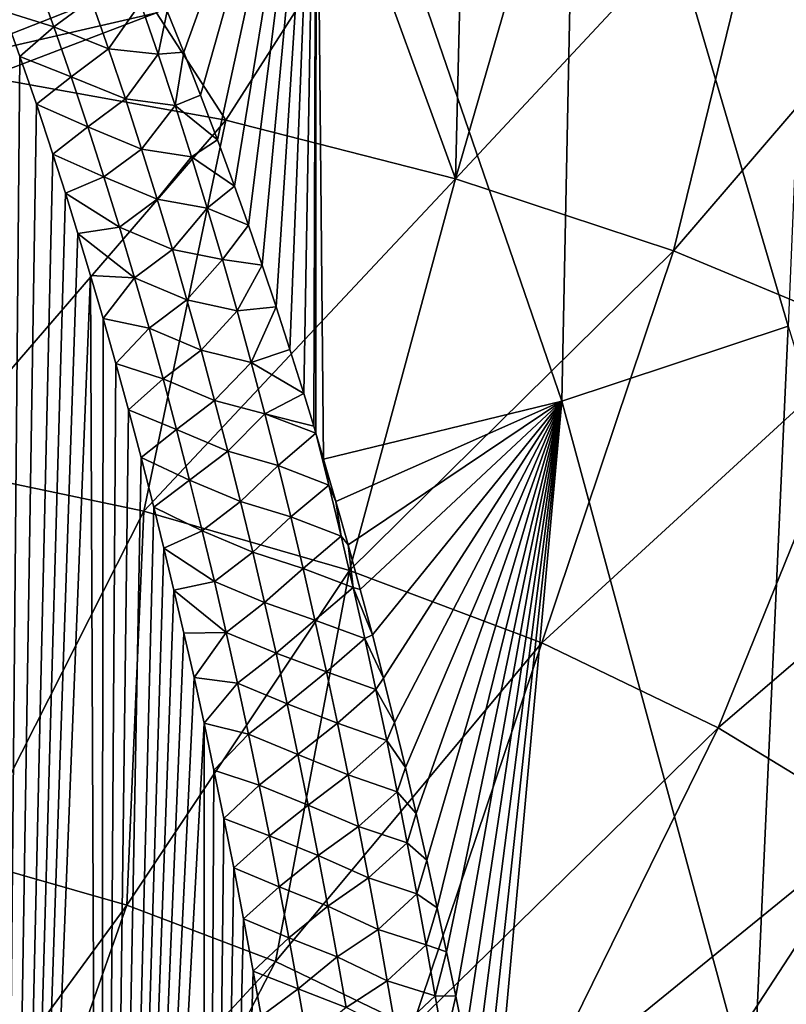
# Model space of a CAD drawing. Header units: metres. Extents: x -109 to 109, y -67 to 73.
# Tile 188 of 253: x 82.07 to 88.55, y -51.66 to -43.34. Entities that reach past the tile are written whole.
import ezdxf

# ---------------------------------------------------------------- set-up
doc = ezdxf.new("R2010")
doc.units = ezdxf.units.M
doc.layers.add('solid_508035_K244200000C76', color=7, linetype='CONTINUOUS')

msp = doc.modelspace()

# ---------------------------------------------------------------- linework, layer by layer
at = {"layer": 'solid_508035_K244200000C76'}
for points in [[(88.564491, -45.928402, 9.346735), (86.787979, -39.885887, 6.175017), (88.849777, -39.104858, 7.290443)], [(86.651237, -46.561985, 8.441885), (84.577827, -40.519531, 5.270081), (86.787979, -39.885887, 6.175017)], [(88.564491, -45.928402, 9.346735), (86.651237, -46.561985, 8.441885), (86.787979, -39.885887, 6.175017)], [(83.458008, -43.614368, 5.911373), (83.316879, -43.267277, 5.734847), (84.577827, -40.519531, 5.270081)], [(83.600273, -43.976692, 6.096068), (83.458008, -43.614368, 5.911373), (84.577827, -40.519531, 5.270081)], [(83.743729, -44.353607, 6.288903), (83.600273, -43.976692, 6.096068), (84.577827, -40.519531, 5.270081)], [(83.888084, -44.747074, 6.490705), (83.743729, -44.353607, 6.288903), (84.577827, -40.519531, 5.270081)], [(84.004044, -45.074993, 6.659154), (83.888084, -44.747074, 6.490705), (84.577827, -40.519531, 5.270081)], [(84.120667, -45.413918, 6.833807), (84.004044, -45.074993, 6.659154), (84.577827, -40.519531, 5.270081)], [(84.23777, -45.763756, 7.014688), (84.120667, -45.413918, 6.833807), (84.577827, -40.519531, 5.270081)], [(84.354996, -46.124931, 7.201948), (84.23777, -45.763756, 7.014688), (84.577827, -40.519531, 5.270081)], [(84.471954, -46.497864, 7.395741), (84.354996, -46.124931, 7.201948), (84.577827, -40.519531, 5.270081)], [(84.555511, -46.772141, 7.53859), (84.471954, -46.497864, 7.395741), (84.577827, -40.519531, 5.270081)], [(84.573669, -46.832489, 7.570077), (84.555511, -46.772141, 7.53859), (84.577827, -40.519531, 5.270081)], [(84.639153, -47.05246, 7.685013), (84.573669, -46.832489, 7.570077), (84.577827, -40.519531, 5.270081)], [(86.651237, -46.561985, 8.441885), (84.639153, -47.05246, 7.685013), (84.577827, -40.519531, 5.270081)], [(86.73848, -41.274754, 55.274059), (85.822083, -41.899643, 55.134663), (85.7547, -44.68327, 53.44912)], [(88.453484, -41.790737, 54.537159), (86.73848, -41.274754, 55.274059), (85.7547, -44.68327, 53.44912)], [(88.453484, -41.790737, 54.537159), (85.7547, -44.68327, 53.44912), (87.594566, -45.292568, 52.578953)], [(90.090057, -42.384644, 53.688972), (88.453484, -41.790737, 54.537159), (87.594566, -45.292568, 52.578953)], [(85.822083, -41.899643, 55.134663), (84.934204, -42.433704, 55.013138), (85.7547, -44.68327, 53.44912)], [(90.090057, -42.384644, 53.688972), (87.594566, -45.292568, 52.578953), (89.313835, -46.00843, 51.556595)], [(84.934204, -42.433704, 55.013138), (83.227844, -43.280949, 54.815987), (83.814232, -44.187164, 54.157631)], [(84.934204, -42.433704, 55.013138), (83.814232, -44.187164, 54.157631), (85.7547, -44.68327, 53.44912)], [(81.352013, -43.711224, 54.788559), (83.175354, -42.993191, 54.967693), (81.220245, -43.314098, 54.922588)], [(81.352013, -43.711224, 54.788559), (83.227844, -43.280949, 54.815987), (83.175354, -42.993191, 54.967693)], [(82.360092, -43.399216, 5.697774), (81.936928, -43.266483, 5.728074), (82.207657, -42.978775, 5.486217)], [(82.360092, -43.399216, 5.697774), (82.207657, -42.978775, 5.486217), (82.674789, -43.165543, 5.56293)], [(82.360092, -43.399216, 5.697774), (82.674789, -43.165543, 5.56293), (82.822716, -43.586826, 5.772033)], [(82.822716, -43.586826, 5.772033), (82.674789, -43.165543, 5.56293), (83.092232, -43.200191, 5.642067)], [(82.822716, -43.586826, 5.772033), (83.092232, -43.200191, 5.642067), (83.241486, -43.632, 5.853424)], [(83.241486, -43.632, 5.853424), (83.092232, -43.200191, 5.642067), (83.316879, -43.267277, 5.734847)], [(81.352013, -43.711224, 54.788559), (81.799332, -43.825256, 54.686508), (83.227844, -43.280949, 54.815987)], [(83.227844, -43.280949, 54.815987), (81.799332, -43.825256, 54.686508), (83.814232, -44.187164, 54.157631)], [(81.873703, -65.432106, 20.146332), (81.936928, -43.266483, 5.728074), (82.074593, -43.651752, 5.925537)], [(82.360092, -43.399216, 5.697774), (82.074593, -43.651752, 5.925537), (81.936928, -43.266483, 5.728074)], [(83.241486, -43.632, 5.853424), (83.316879, -43.267277, 5.734847), (83.458008, -43.614368, 5.911373)], [(82.506813, -43.821011, 5.910811), (82.074593, -43.651752, 5.925537), (82.360092, -43.399216, 5.697774)], [(82.506813, -43.821011, 5.910811), (82.360092, -43.399216, 5.697774), (82.822716, -43.586826, 5.772033)], [(81.873703, -65.432106, 20.146332), (82.074593, -43.651752, 5.925537), (82.213417, -44.054317, 6.132305)], [(82.506813, -43.821011, 5.910811), (82.213417, -44.054317, 6.132305), (82.074593, -43.651752, 5.925537)], [(82.506813, -43.821011, 5.910811), (82.822716, -43.586826, 5.772033), (82.965126, -44.009075, 5.982517)], [(82.965126, -44.009075, 5.982517), (82.822716, -43.586826, 5.772033), (83.241486, -43.632, 5.853424)], [(82.965126, -44.009075, 5.982517), (83.241486, -43.632, 5.853424), (83.38504, -44.064514, 6.066159)], [(83.38504, -44.064514, 6.066159), (83.241486, -43.632, 5.853424), (83.458008, -43.614368, 5.911373)], [(83.38504, -44.064514, 6.066159), (83.458008, -43.614368, 5.911373), (83.600273, -43.976692, 6.096068)], [(83.814232, -44.187164, 54.157631), (81.799332, -43.825256, 54.686508), (81.294228, -47.109379, 52.535637)], [(82.648117, -44.244022, 6.125273), (82.213417, -44.054317, 6.132305), (82.506813, -43.821011, 5.910811)], [(82.648117, -44.244022, 6.125273), (82.506813, -43.821011, 5.910811), (82.965126, -44.009075, 5.982517)], [(83.38504, -44.064514, 6.066159), (83.600273, -43.976692, 6.096068), (83.743729, -44.353607, 6.288903)], [(81.873703, -65.432106, 20.146332), (82.213417, -44.054317, 6.132305), (82.353165, -44.476032, 6.349634)], [(82.648117, -44.244022, 6.125273), (82.353165, -44.476032, 6.349634), (82.213417, -44.054317, 6.132305)], [(82.648117, -44.244022, 6.125273), (82.965126, -44.009075, 5.982517), (83.102303, -44.432182, 6.194337)], [(83.102303, -44.432182, 6.194337), (82.965126, -44.009075, 5.982517), (83.38504, -44.064514, 6.066159)], [(83.102303, -44.432182, 6.194337), (83.38504, -44.064514, 6.066159), (83.523239, -44.497643, 6.280233)], [(83.523239, -44.497643, 6.280233), (83.38504, -44.064514, 6.066159), (83.743729, -44.353607, 6.288903)], [(83.814232, -44.187164, 54.157631), (81.294228, -47.109379, 52.535637), (83.120903, -47.490726, 51.991016)], [(82.784294, -44.668106, 6.341103), (82.353165, -44.476032, 6.349634), (82.648117, -44.244022, 6.125273)], [(82.784294, -44.668106, 6.341103), (82.648117, -44.244022, 6.125273), (83.102303, -44.432182, 6.194337)], [(85.7547, -44.68327, 53.44912), (83.814232, -44.187164, 54.157631), (83.120903, -47.490726, 51.991016)], [(83.523239, -44.497643, 6.280233), (83.743729, -44.353607, 6.288903), (83.888084, -44.747074, 6.490705)], [(81.873703, -65.432106, 20.146332), (82.353165, -44.476032, 6.349634), (82.458435, -44.80608, 6.520373)], [(82.784294, -44.668106, 6.341103), (82.458435, -44.80608, 6.520373), (82.353165, -44.476032, 6.349634)], [(82.784294, -44.668106, 6.341103), (83.102303, -44.432182, 6.194337), (83.234566, -44.856026, 6.407447)], [(83.234566, -44.856026, 6.407447), (83.102303, -44.432182, 6.194337), (83.523239, -44.497643, 6.280233)], [(83.234566, -44.856026, 6.407447), (83.523239, -44.497643, 6.280233), (83.656387, -44.931286, 6.495605)], [(83.656387, -44.931286, 6.495605), (83.523239, -44.497643, 6.280233), (83.888084, -44.747074, 6.490705)], [(82.915649, -45.093121, 6.558247), (82.458435, -44.80608, 6.520373), (82.784294, -44.668106, 6.341103)], [(82.915649, -45.093121, 6.558247), (82.784294, -44.668106, 6.341103), (83.234566, -44.856026, 6.407447)], [(85.7547, -44.68327, 53.44912), (83.120903, -47.490726, 51.991016), (84.858047, -47.991127, 51.276367)], [(87.594566, -45.292568, 52.578953), (85.7547, -44.68327, 53.44912), (84.858047, -47.991127, 51.276367)], [(81.873703, -65.432106, 20.146332), (82.458435, -44.80608, 6.520373), (82.564224, -45.146961, 6.697053)], [(82.915649, -45.093121, 6.558247), (82.564224, -45.146961, 6.697053), (82.458435, -44.80608, 6.520373)], [(83.656387, -44.931286, 6.495605), (83.888084, -44.747074, 6.490705), (84.004044, -45.074993, 6.659154)], [(82.915649, -45.093121, 6.558247), (83.234566, -44.856026, 6.407447), (83.36216, -45.28051, 6.621808)], [(83.36216, -45.28051, 6.621808), (83.234566, -44.856026, 6.407447), (83.656387, -44.931286, 6.495605)], [(83.36216, -45.28051, 6.621808), (83.656387, -44.931286, 6.495605), (83.784744, -45.365372, 6.712249)], [(83.784744, -45.365372, 6.712249), (83.656387, -44.931286, 6.495605), (84.004044, -45.074993, 6.659154)], [(83.784744, -45.365372, 6.712249), (84.004044, -45.074993, 6.659154), (84.120667, -45.413918, 6.833807)], [(81.873703, -65.432106, 20.146332), (82.564224, -45.146961, 6.697053), (82.67041, -45.499363, 6.880151)], [(83.042397, -45.518959, 6.776667), (82.564224, -45.146961, 6.697053), (82.915649, -45.093121, 6.558247)], [(83.042397, -45.518959, 6.776667), (82.67041, -45.499363, 6.880151), (82.564224, -45.146961, 6.697053)], [(83.042397, -45.518959, 6.776667), (82.915649, -45.093121, 6.558247), (83.36216, -45.28051, 6.621808)], [(83.042397, -45.518959, 6.776667), (83.36216, -45.28051, 6.621808), (83.485298, -45.705563, 6.837395)], [(83.485298, -45.705563, 6.837395), (83.36216, -45.28051, 6.621808), (83.784744, -45.365372, 6.712249)], [(87.594566, -45.292568, 52.578953), (84.858047, -47.991127, 51.276367), (86.482162, -48.603821, 50.401356)], [(89.313835, -46.00843, 51.556595), (87.594566, -45.292568, 52.578953), (86.482162, -48.603821, 50.401356)], [(83.485298, -45.705563, 6.837395), (83.784744, -45.365372, 6.712249), (83.908524, -45.799839, 6.930142)], [(83.908524, -45.799839, 6.930142), (83.784744, -45.365372, 6.712249), (84.120667, -45.413918, 6.833807)], [(83.908524, -45.799839, 6.930142), (84.120667, -45.413918, 6.833807), (84.23777, -45.763756, 7.014688)], [(82.755363, -65.362885, 19.742418), (81.873703, -65.432106, 20.146332), (82.67041, -45.499363, 6.880151)], [(82.755363, -65.362885, 19.742418), (82.67041, -45.499363, 6.880151), (82.776833, -45.864483, 7.070504)], [(83.042397, -45.518959, 6.776667), (82.776833, -45.864483, 7.070504), (82.67041, -45.499363, 6.880151)], [(83.164734, -45.945522, 6.996332), (82.776833, -45.864483, 7.070504), (83.042397, -45.518959, 6.776667)], [(83.164734, -45.945522, 6.996332), (83.042397, -45.518959, 6.776667), (83.485298, -45.705563, 6.837395)], [(83.164734, -45.945522, 6.996332), (83.485298, -45.705563, 6.837395), (83.604179, -46.131107, 7.054182)], [(83.604179, -46.131107, 7.054182), (83.485298, -45.705563, 6.837395), (83.908524, -45.799839, 6.930142)], [(83.604179, -46.131107, 7.054182), (83.908524, -45.799839, 6.930142), (84.027946, -46.234619, 7.149261)], [(84.027946, -46.234619, 7.149261), (83.908524, -45.799839, 6.930142), (84.23777, -45.763756, 7.014688)], [(84.027946, -46.234619, 7.149261), (84.23777, -45.763756, 7.014688), (84.354996, -46.124931, 7.201948)], [(82.755363, -65.362885, 19.742418), (82.776833, -45.864483, 7.070504), (82.883369, -46.243134, 7.268679)], [(83.164734, -45.945522, 6.996332), (82.883369, -46.243134, 7.268679), (82.776833, -45.864483, 7.070504)], [(83.282867, -46.37273, 7.21721), (82.883369, -46.243134, 7.268679), (83.164734, -45.945522, 6.996332)], [(83.282867, -46.37273, 7.21721), (83.164734, -45.945522, 6.996332), (83.604179, -46.131107, 7.054182)], [(88.265167, -52.510555, 11.891453), (86.651237, -46.561985, 8.441885), (88.564491, -45.928402, 9.346735)], [(90.345703, -51.724594, 12.994596), (88.265167, -52.510555, 11.891453), (88.564491, -45.928402, 9.346735)], [(89.313835, -46.00843, 51.556595), (86.482162, -48.603821, 50.401356), (87.971283, -49.320515, 49.377808)], [(90.876022, -46.831322, 50.39357), (89.313835, -46.00843, 51.556595), (87.971283, -49.320515, 49.377808)], [(83.282867, -46.37273, 7.21721), (83.604179, -46.131107, 7.054182), (83.718994, -46.557068, 7.272144)], [(83.718994, -46.557068, 7.272144), (83.604179, -46.131107, 7.054182), (84.027946, -46.234619, 7.149261)], [(84.027946, -46.234619, 7.149261), (84.354996, -46.124931, 7.201948), (84.471954, -46.497864, 7.395741)], [(83.718994, -46.557068, 7.272144), (84.027946, -46.234619, 7.149261), (84.143219, -46.669655, 7.369585)], [(84.143219, -46.669655, 7.369585), (84.027946, -46.234619, 7.149261), (84.471954, -46.497864, 7.395741)], [(82.755363, -65.362885, 19.742418), (82.883369, -46.243134, 7.268679), (82.990227, -46.634075, 7.473772)], [(83.282867, -46.37273, 7.21721), (82.990227, -46.634075, 7.473772), (82.883369, -46.243134, 7.268679)], [(83.39698, -46.800484, 7.439272), (82.990227, -46.634075, 7.473772), (83.282867, -46.37273, 7.21721)], [(83.39698, -46.800484, 7.439272), (83.282867, -46.37273, 7.21721), (83.718994, -46.557068, 7.272144)], [(83.39698, -46.800484, 7.439272), (83.718994, -46.557068, 7.272144), (83.829926, -46.983376, 7.491259)], [(83.829926, -46.983376, 7.491259), (83.718994, -46.557068, 7.272144), (84.143219, -46.669655, 7.369585)], [(84.143219, -46.669655, 7.369585), (84.471954, -46.497864, 7.395741), (84.555511, -46.772141, 7.53859)], [(84.743256, -47.410168, 7.872438), (84.639153, -47.05246, 7.685013), (86.651237, -46.561985, 8.441885)], [(84.846825, -47.776745, 8.065129), (84.743256, -47.410168, 7.872438), (86.651237, -46.561985, 8.441885)], [(84.949486, -48.151913, 8.262913), (84.846825, -47.776745, 8.065129), (86.651237, -46.561985, 8.441885)], [(85.051033, -48.535557, 8.465761), (84.949486, -48.151913, 8.262913), (86.651237, -46.561985, 8.441885)], [(85.145203, -48.901882, 8.660175), (85.051033, -48.535557, 8.465761), (86.651237, -46.561985, 8.441885)], [(85.238541, -49.275696, 8.859288), (85.145203, -48.901882, 8.660175), (86.651237, -46.561985, 8.441885)], [(85.330818, -49.656719, 9.062971), (85.238541, -49.275696, 8.859288), (86.651237, -46.561985, 8.441885)], [(85.421799, -50.044674, 9.271092), (85.330818, -49.656719, 9.062971), (86.651237, -46.561985, 8.441885)], [(85.511307, -50.439396, 9.483578), (85.421799, -50.044674, 9.271092), (86.651237, -46.561985, 8.441885)], [(85.599533, -50.841347, 9.700816), (85.511307, -50.439396, 9.483578), (86.651237, -46.561985, 8.441885)], [(85.678474, -51.21244, 9.902171), (85.599533, -50.841347, 9.700816), (86.651237, -46.561985, 8.441885)], [(85.756149, -51.58902, 10.107285), (85.678474, -51.21244, 9.902171), (86.651237, -46.561985, 8.441885)], [(85.83242, -51.970802, 10.316029), (85.756149, -51.58902, 10.107285), (86.651237, -46.561985, 8.441885)], [(85.907135, -52.357494, 10.528267), (85.83242, -51.970802, 10.316029), (86.651237, -46.561985, 8.441885)], [(85.98027, -52.74921, 10.744105), (85.907135, -52.357494, 10.528267), (86.651237, -46.561985, 8.441885)], [(86.051933, -53.146412, 10.963875), (85.98027, -52.74921, 10.744105), (86.651237, -46.561985, 8.441885)], [(88.265167, -52.510555, 11.891453), (86.051933, -53.146412, 10.963875), (86.651237, -46.561985, 8.441885)], [(82.755363, -65.362885, 19.742418), (82.990227, -46.634075, 7.473772), (83.097214, -47.038223, 7.686447)], [(83.39698, -46.800484, 7.439272), (83.097214, -47.038223, 7.686447), (82.990227, -46.634075, 7.473772)], [(83.829926, -46.983376, 7.491259), (84.143219, -46.669655, 7.369585), (84.254509, -47.104893, 7.591098)], [(84.143219, -46.669655, 7.369585), (84.555511, -46.772141, 7.53859), (84.573669, -46.832489, 7.570077)], [(84.254509, -47.104893, 7.591098), (84.143219, -46.669655, 7.369585), (84.573669, -46.832489, 7.570077)], [(83.507233, -47.228718, 7.662497), (83.097214, -47.038223, 7.686447), (83.39698, -46.800484, 7.439272)], [(83.507233, -47.228718, 7.662497), (83.39698, -46.800484, 7.439272), (83.829926, -46.983376, 7.491259)], [(84.254509, -47.104893, 7.591098), (84.573669, -46.832489, 7.570077), (84.683746, -47.270844, 7.791433)], [(84.683746, -47.270844, 7.791433), (84.573669, -46.832489, 7.570077), (84.639153, -47.05246, 7.685013)], [(90.876022, -46.831322, 50.39357), (87.971283, -49.320515, 49.377808), (89.305267, -50.131523, 48.21957)], [(83.507233, -47.228718, 7.662497), (83.829926, -46.983376, 7.491259), (83.937111, -47.409988, 7.711512)], [(83.937111, -47.409988, 7.711512), (83.829926, -46.983376, 7.491259), (84.254509, -47.104893, 7.591098)], [(82.755363, -65.362885, 19.742418), (83.097214, -47.038223, 7.686447), (83.204071, -47.456955, 7.907714)], [(83.507233, -47.228718, 7.662497), (83.204071, -47.456955, 7.907714), (83.097214, -47.038223, 7.686447)], [(84.683746, -47.270844, 7.791433), (84.639153, -47.05246, 7.685013), (84.743256, -47.410168, 7.872438)], [(83.120903, -47.490726, 51.991016), (81.294228, -47.109379, 52.535637), (81.629898, -50.43211, 49.830933)], [(83.937111, -47.409988, 7.711512), (84.254509, -47.104893, 7.591098), (84.361954, -47.540291, 7.813788)], [(84.361954, -47.540291, 7.813788), (84.254509, -47.104893, 7.591098), (84.683746, -47.270844, 7.791433)], [(83.613754, -47.657364, 7.886868), (83.204071, -47.456955, 7.907714), (83.507233, -47.228718, 7.662497)], [(83.613754, -47.657364, 7.886868), (83.507233, -47.228718, 7.662497), (83.937111, -47.409988, 7.711512)], [(84.361954, -47.540291, 7.813788), (84.683746, -47.270844, 7.791433), (84.788315, -47.702644, 8.01058)], [(84.788315, -47.702644, 8.01058), (84.683746, -47.270844, 7.791433), (84.743256, -47.410168, 7.872438)], [(82.755363, -65.362885, 19.742418), (83.204071, -47.456955, 7.907714), (83.289337, -47.803131, 8.091419)], [(83.613754, -47.657364, 7.886868), (83.289337, -47.803131, 8.091419), (83.204071, -47.456955, 7.907714)], [(83.613754, -47.657364, 7.886868), (83.937111, -47.409988, 7.711512), (84.04068, -47.836845, 7.93289)], [(84.04068, -47.836845, 7.93289), (83.937111, -47.409988, 7.711512), (84.361954, -47.540291, 7.813788)], [(84.788315, -47.702644, 8.01058), (84.743256, -47.410168, 7.872438), (84.846825, -47.776745, 8.065129)], [(83.120903, -47.490726, 51.991016), (81.629898, -50.43211, 49.830933), (82.975838, -50.819824, 49.277222)], [(84.858047, -47.991127, 51.276367), (83.120903, -47.490726, 51.991016), (82.975838, -50.819824, 49.277222)], [(84.04068, -47.836845, 7.93289), (84.361954, -47.540291, 7.813788), (84.465721, -47.975803, 8.037643)], [(84.465721, -47.975803, 8.037643), (84.361954, -47.540291, 7.813788), (84.788315, -47.702644, 8.01058)], [(83.71669, -48.086369, 8.112367), (83.289337, -47.803131, 8.091419), (83.613754, -47.657364, 7.886868)], [(83.71669, -48.086369, 8.112367), (83.613754, -47.657364, 7.886868), (84.04068, -47.836845, 7.93289)], [(84.465721, -47.975803, 8.037643), (84.788315, -47.702644, 8.01058), (84.889328, -48.134434, 8.230869)], [(84.889328, -48.134434, 8.230869), (84.788315, -47.702644, 8.01058), (84.846825, -47.776745, 8.065129)], [(82.755363, -65.362885, 19.742418), (83.289337, -47.803131, 8.091419), (83.374626, -48.158123, 8.280232)], [(83.71669, -48.086369, 8.112367), (83.374626, -48.158123, 8.280232), (83.289337, -47.803131, 8.091419)], [(84.889328, -48.134434, 8.230869), (84.846825, -47.776745, 8.065129), (84.949486, -48.151913, 8.262913)], [(83.71669, -48.086369, 8.112367), (84.04068, -47.836845, 7.93289), (84.140778, -48.263905, 8.155379)], [(84.140778, -48.263905, 8.155379), (84.04068, -47.836845, 7.93289), (84.465721, -47.975803, 8.037643)], [(84.140778, -48.263905, 8.155379), (84.465721, -47.975803, 8.037643), (84.565933, -48.411385, 8.262651)], [(84.565933, -48.411385, 8.262651), (84.465721, -47.975803, 8.037643), (84.889328, -48.134434, 8.230869)], [(84.858047, -47.991127, 51.276367), (82.975838, -50.819824, 49.277222), (84.234207, -51.29454, 48.599258)], [(86.482162, -48.603821, 50.401356), (84.858047, -47.991127, 51.276367), (84.234207, -51.29454, 48.599258)], [(83.816162, -48.515663, 8.338979), (83.374626, -48.158123, 8.280232), (83.71669, -48.086369, 8.112367)], [(83.816162, -48.515663, 8.338979), (83.71669, -48.086369, 8.112367), (84.140778, -48.263905, 8.155379)], [(84.565933, -48.411385, 8.262651), (84.889328, -48.134434, 8.230869), (84.986931, -48.566181, 8.452291)], [(84.889328, -48.134434, 8.230869), (84.949486, -48.151913, 8.262913), (85.051033, -48.535557, 8.465761)], [(84.986931, -48.566181, 8.452291), (84.889328, -48.134434, 8.230869), (85.051033, -48.535557, 8.465761)], [(82.755363, -65.362885, 19.742418), (83.374626, -48.158123, 8.280232), (83.459839, -48.522388, 8.474495)], [(83.816162, -48.515663, 8.338979), (83.459839, -48.522388, 8.474495), (83.374626, -48.158123, 8.280232)], [(83.816162, -48.515663, 8.338979), (84.140778, -48.263905, 8.155379), (84.237526, -48.691109, 8.378966)], [(84.237526, -48.691109, 8.378966), (84.140778, -48.263905, 8.155379), (84.565933, -48.411385, 8.262651)], [(84.237526, -48.691109, 8.378966), (84.565933, -48.411385, 8.262651), (84.662727, -48.846996, 8.488802)], [(84.662727, -48.846996, 8.488802), (84.565933, -48.411385, 8.262651), (84.986931, -48.566181, 8.452291)], [(82.755363, -65.362885, 19.742418), (83.459839, -48.522388, 8.474495), (83.544792, -48.896824, 8.67488)], [(83.816162, -48.515663, 8.338979), (83.544792, -48.896824, 8.67488), (83.459839, -48.522388, 8.474495)], [(83.912292, -48.945202, 8.566689), (83.544792, -48.896824, 8.67488), (83.816162, -48.515663, 8.338979)], [(83.912292, -48.945202, 8.566689), (83.816162, -48.515663, 8.338979), (84.237526, -48.691109, 8.378966)], [(84.662727, -48.846996, 8.488802), (84.986931, -48.566181, 8.452291), (85.081215, -48.997852, 8.674841)], [(84.986931, -48.566181, 8.452291), (85.051033, -48.535557, 8.465761), (85.145203, -48.901882, 8.660175)], [(85.081215, -48.997852, 8.674841), (84.986931, -48.566181, 8.452291), (85.145203, -48.901882, 8.660175)], [(86.482162, -48.603821, 50.401356), (84.234207, -51.29454, 48.599258), (85.387978, -51.849838, 47.80621)], [(87.971283, -49.320515, 49.377808), (86.482162, -48.603821, 50.401356), (85.387978, -51.849838, 47.80621)], [(83.912292, -48.945202, 8.566689), (84.237526, -48.691109, 8.378966), (84.331039, -49.118427, 8.603641)], [(84.331039, -49.118427, 8.603641), (84.237526, -48.691109, 8.378966), (84.662727, -48.846996, 8.488802)], [(82.755363, -65.362885, 19.742418), (83.544792, -48.896824, 8.67488), (83.629318, -49.282326, 8.882061)], [(83.912292, -48.945202, 8.566689), (83.629318, -49.282326, 8.882061), (83.544792, -48.896824, 8.67488)], [(84.331039, -49.118427, 8.603641), (84.662727, -48.846996, 8.488802), (84.756203, -49.282608, 8.716088)], [(84.756203, -49.282608, 8.716088), (84.662727, -48.846996, 8.488802), (85.081215, -48.997852, 8.674841)], [(85.081215, -48.997852, 8.674841), (85.145203, -48.901882, 8.660175), (85.238541, -49.275696, 8.859288)], [(84.005188, -49.374931, 8.795488), (83.629318, -49.282326, 8.882061), (83.912292, -48.945202, 8.566689)], [(84.005188, -49.374931, 8.795488), (83.912292, -48.945202, 8.566689), (84.331039, -49.118427, 8.603641)], [(84.756203, -49.282608, 8.716088), (85.081215, -48.997852, 8.674841), (85.172295, -49.429424, 8.898513)], [(85.172295, -49.429424, 8.898513), (85.081215, -48.997852, 8.674841), (85.238541, -49.275696, 8.859288)], [(84.005188, -49.374931, 8.795488), (84.331039, -49.118427, 8.603641), (84.421394, -49.545818, 8.829397)], [(84.421394, -49.545818, 8.829397), (84.331039, -49.118427, 8.603641), (84.756203, -49.282608, 8.716088)], [(83.629379, -65.28051, 19.27137), (82.755363, -65.362885, 19.742418), (83.629318, -49.282326, 8.882061)], [(83.629379, -65.28051, 19.27137), (83.629318, -49.282326, 8.882061), (83.713326, -49.679409, 9.096417)], [(84.005188, -49.374931, 8.795488), (83.713326, -49.679409, 9.096417), (83.629318, -49.282326, 8.882061)], [(84.421394, -49.545818, 8.829397), (84.756203, -49.282608, 8.716088), (84.846466, -49.718185, 8.944506)], [(84.846466, -49.718185, 8.944506), (84.756203, -49.282608, 8.716088), (85.172295, -49.429424, 8.898513)], [(85.172295, -49.429424, 8.898513), (85.238541, -49.275696, 8.859288), (85.330818, -49.656719, 9.062971)], [(84.094925, -49.804817, 9.025369), (83.713326, -49.679409, 9.096417), (84.005188, -49.374931, 8.795488)], [(84.094925, -49.804817, 9.025369), (84.005188, -49.374931, 8.795488), (84.421394, -49.545818, 8.829397)], [(87.971283, -49.320515, 49.377808), (85.387978, -51.849838, 47.80621), (86.421562, -52.478207, 46.908802)], [(89.305267, -50.131523, 48.21957), (87.971283, -49.320515, 49.377808), (86.421562, -52.478207, 46.908802)], [(84.846466, -49.718185, 8.944506), (85.172295, -49.429424, 8.898513), (85.260262, -49.86087, 9.123303)], [(85.260262, -49.86087, 9.123303), (85.172295, -49.429424, 8.898513), (85.330818, -49.656719, 9.062971)], [(84.094925, -49.804817, 9.025369), (84.421394, -49.545818, 8.829397), (84.50869, -49.973248, 9.056229)], [(84.50869, -49.973248, 9.056229), (84.421394, -49.545818, 8.829397), (84.846466, -49.718185, 8.944506)], [(83.629379, -65.28051, 19.27137), (83.713326, -49.679409, 9.096417), (83.797165, -50.08675, 9.316919)], [(84.094925, -49.804817, 9.025369), (83.797165, -50.08675, 9.316919), (83.713326, -49.679409, 9.096417)], [(84.50869, -49.973248, 9.056229), (84.846466, -49.718185, 8.944506), (84.933609, -50.153698, 9.174047)], [(84.933609, -50.153698, 9.174047), (84.846466, -49.718185, 8.944506), (85.260262, -49.86087, 9.123303)], [(85.260262, -49.86087, 9.123303), (85.330818, -49.656719, 9.062971), (85.421799, -50.044674, 9.271092)], [(84.181602, -50.234814, 9.256321), (83.797165, -50.08675, 9.316919), (84.094925, -49.804817, 9.025369)], [(84.181602, -50.234814, 9.256321), (84.094925, -49.804817, 9.025369), (84.50869, -49.973248, 9.056229)], [(84.933609, -50.153698, 9.174047), (85.260262, -49.86087, 9.123303), (85.345215, -50.292164, 9.349206)], [(85.345215, -50.292164, 9.349206), (85.260262, -49.86087, 9.123303), (85.421799, -50.044674, 9.271092)], [(84.181602, -50.234814, 9.256321), (84.50869, -49.973248, 9.056229), (84.593025, -50.400681, 9.284126)], [(84.593025, -50.400681, 9.284126), (84.50869, -49.973248, 9.056229), (84.933609, -50.153698, 9.174047)], [(85.345215, -50.292164, 9.349206), (85.421799, -50.044674, 9.271092), (85.511307, -50.439396, 9.483578)], [(83.629379, -65.28051, 19.27137), (83.797165, -50.08675, 9.316919), (83.880638, -50.504898, 9.54403)], [(84.181602, -50.234814, 9.256321), (83.880638, -50.504898, 9.54403), (83.797165, -50.08675, 9.316919)], [(89.305267, -50.131523, 48.21957), (86.421562, -52.478207, 46.908802), (87.320969, -53.171154, 45.919174)], [(90.466095, -51.025875, 46.942303), (89.305267, -50.131523, 48.21957), (87.320969, -53.171154, 45.919174)], [(84.593025, -50.400681, 9.284126), (84.933609, -50.153698, 9.174047), (85.017731, -50.589115, 9.404705)], [(85.017731, -50.589115, 9.404705), (84.933609, -50.153698, 9.174047), (85.345215, -50.292164, 9.349206)], [(84.26532, -50.664875, 9.488336), (83.880638, -50.504898, 9.54403), (84.181602, -50.234814, 9.256321)], [(84.26532, -50.664875, 9.488336), (84.181602, -50.234814, 9.256321), (84.593025, -50.400681, 9.284126)], [(85.017731, -50.589115, 9.404705), (85.345215, -50.292164, 9.349206), (85.427246, -50.723282, 9.576217)], [(85.427246, -50.723282, 9.576217), (85.345215, -50.292164, 9.349206), (85.511307, -50.439396, 9.483578)], [(82.975838, -50.819824, 49.277222), (81.629898, -50.43211, 49.830933), (81.053375, -53.442596, 47.048767)], [(84.26532, -50.664875, 9.488336), (84.593025, -50.400681, 9.284126), (84.674484, -50.828079, 9.513084)], [(84.674484, -50.828079, 9.513084), (84.593025, -50.400681, 9.284126), (85.017731, -50.589115, 9.404705)], [(85.427246, -50.723282, 9.576217), (85.511307, -50.439396, 9.483578), (85.599533, -50.841347, 9.700816)], [(83.629379, -65.28051, 19.27137), (83.880638, -50.504898, 9.54403), (83.96344, -50.934761, 9.778502)], [(84.26532, -50.664875, 9.488336), (83.96344, -50.934761, 9.778502), (83.880638, -50.504898, 9.54403)], [(84.674484, -50.828079, 9.513084), (85.017731, -50.589115, 9.404705), (85.098915, -51.024403, 9.636476)], [(85.098915, -51.024403, 9.636476), (85.017731, -50.589115, 9.404705), (85.427246, -50.723282, 9.576217)], [(84.346146, -51.094971, 9.721408), (83.96344, -50.934761, 9.778502), (84.26532, -50.664875, 9.488336)], [(84.346146, -51.094971, 9.721408), (84.26532, -50.664875, 9.488336), (84.674484, -50.828079, 9.513084)], [(85.098915, -51.024403, 9.636476), (85.427246, -50.723282, 9.576217), (85.506432, -51.154202, 9.804333)], [(85.506432, -51.154202, 9.804333), (85.427246, -50.723282, 9.576217), (85.599533, -50.841347, 9.700816)], [(82.975838, -50.819824, 49.277222), (81.053375, -53.442596, 47.048767), (81.938171, -53.776386, 46.572067)], [(84.234207, -51.29454, 48.599258), (82.975838, -50.819824, 49.277222), (81.938171, -53.776386, 46.572067)], [(84.346146, -51.094971, 9.721408), (84.674484, -50.828079, 9.513084), (84.753136, -51.255421, 9.743098)], [(84.753136, -51.255421, 9.743098), (84.674484, -50.828079, 9.513084), (85.098915, -51.024403, 9.636476)], [(85.506432, -51.154202, 9.804333), (85.599533, -50.841347, 9.700816), (85.678474, -51.21244, 9.902171)], [(83.629379, -65.28051, 19.27137), (83.96344, -50.934761, 9.778502), (84.04528, -51.377243, 10.021091)], [(84.346146, -51.094971, 9.721408), (84.04528, -51.377243, 10.021091), (83.96344, -50.934761, 9.778502)], [(84.753136, -51.255421, 9.743098), (85.098915, -51.024403, 9.636476), (85.177231, -51.459541, 9.869355)], [(85.177231, -51.459541, 9.869355), (85.098915, -51.024403, 9.636476), (85.506432, -51.154202, 9.804333)], [(90.466095, -51.025875, 46.942303), (87.320969, -53.171154, 45.919174), (88.074043, -53.919304, 44.850704)], [(91.438049, -51.991474, 45.563282), (90.466095, -51.025875, 46.942303), (88.074043, -53.919304, 44.850704)], [(84.424149, -51.525066, 9.955532), (84.04528, -51.377243, 10.021091), (84.346146, -51.094971, 9.721408)], [(84.424149, -51.525066, 9.955532), (84.346146, -51.094971, 9.721408), (84.753136, -51.255421, 9.743098)], [(85.177231, -51.459541, 9.869355), (85.506432, -51.154202, 9.804333), (85.582825, -51.5849, 10.033552)], [(85.582825, -51.5849, 10.033552), (85.506432, -51.154202, 9.804333), (85.678474, -51.21244, 9.902171)], [(85.582825, -51.5849, 10.033552), (85.678474, -51.21244, 9.902171), (85.756149, -51.58902, 10.107285)], [(84.234207, -51.29454, 48.599258), (81.938171, -53.776386, 46.572067), (82.749428, -54.166836, 46.01445)], [(85.387978, -51.849838, 47.80621), (84.234207, -51.29454, 48.599258), (82.749428, -54.166836, 46.01445)], [(84.424149, -51.525066, 9.955532), (84.753136, -51.255421, 9.743098), (84.829048, -51.682674, 9.974165)], [(84.829048, -51.682674, 9.974165), (84.753136, -51.255421, 9.743098), (85.177231, -51.459541, 9.869355)], [(83.629379, -65.28051, 19.27137), (84.04528, -51.377243, 10.021091), (84.112686, -51.75629, 10.229939)], [(84.424149, -51.525066, 9.955532), (84.112686, -51.75629, 10.229939), (84.04528, -51.377243, 10.021091)], [(84.829048, -51.682674, 9.974165), (85.177231, -51.459541, 9.869355), (85.252754, -51.894508, 10.103343)], [(85.252754, -51.894508, 10.103343), (85.177231, -51.459541, 9.869355), (85.582825, -51.5849, 10.033552)], [(84.499397, -51.955128, 10.190703), (84.112686, -51.75629, 10.229939), (84.424149, -51.525066, 9.955532)], [(84.499397, -51.955128, 10.190703), (84.424149, -51.525066, 9.955532), (84.829048, -51.682674, 9.974165)], [(85.252754, -51.894508, 10.103343), (85.582825, -51.5849, 10.033552), (85.656509, -52.015358, 10.263873)], [(85.656509, -52.015358, 10.263873), (85.582825, -51.5849, 10.033552), (85.756149, -51.58902, 10.107285)], [(85.656509, -52.015358, 10.263873), (85.756149, -51.58902, 10.107285), (85.83242, -51.970802, 10.316029)]]:
    msp.add_3dface(points, dxfattribs=at)

doc.saveas('drawing.dxf')
